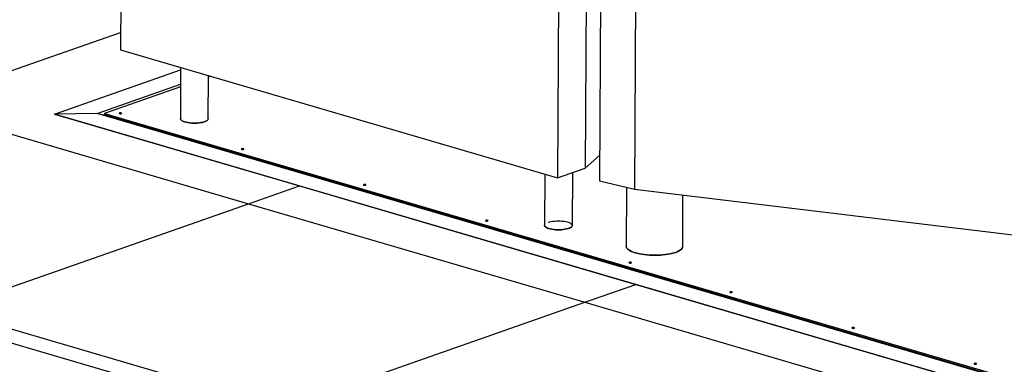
# Model space of a CAD drawing. Header units: millimetres. Extents: x 5 to 589, y 5 to 415.
# Tile 6 of 120: x 82 to 114, y 58 to 70. Entities that reach past the tile are written whole.
import ezdxf

# ---------------------------------------------------------------- set-up
doc = ezdxf.new("R2010")
doc.units = ezdxf.units.MM
doc.layers.add('TRAIT-FORT', color=4, linetype='Continuous', lineweight=25)

msp = doc.modelspace()

# ---------------------------------------------------------------- linework, layer by layer
at = {"layer": 'TRAIT-FORT', "color": 4, "linetype": 'Continuous', "lineweight": 25}
for p, q in [((85.148, 116.153), (84.883, 68.784)), ((100.562, 112.228), (100.297, 64.859)), ((99.643, 111.906), (99.378, 64.537)), ((101.036, 111.804), (100.771, 64.435)), ((102.2, 111.535), (101.935, 64.166)), ((77.981, 66.944), (84.886, 69.365)), ((84.883, 68.784), (99.378, 64.537)), ((82.691, 66.654), (86.878, 68.122)), ((86.878, 68.2), (86.869, 66.504)), ((84.103, 66.671), (86.875, 67.643)), ((87.794, 66.499), (87.802, 67.929)), ((87.872, 67.908), (87.802, 67.884)), ((86.875, 67.559), (84.351, 66.674)), ((77.981, 66.944), (89.131, 63.676)), ((84.103, 66.671), (82.691, 66.654)), ((125.506, 54.107), (82.691, 66.654)), ((82.691, 66.654), (90.825, 64.27)), ((125.432, 54.559), (84.103, 66.671)), ((84.287, 66.617), (84.35, 66.639)), ((84.351, 66.674), (84.35, 66.638)), ((84.35, 66.638), (125.418, 54.603)), ((84.35, 66.638), (84.35, 66.599)), ((84.351, 66.674), (125.419, 54.638)), ((100.297, 64.859), (100.775, 65.277)), ((99.378, 64.537), (100.297, 64.859)), ((99.873, 62.959), (99.883, 64.714)), ((98.957, 64.66), (98.948, 62.964)), ((100.771, 64.435), (101.935, 64.166)), ((89.131, 63.676), (90.825, 64.27)), ((90.825, 64.27), (101.975, 61.003)), ((101.668, 64.227), (101.657, 62.274)), ((101.935, 64.166), (116.501, 62.397)), ((103.532, 62.264), (103.541, 63.971)), ((79.097, 60.158), (89.131, 63.676)), ((89.131, 63.676), (100.28, 60.408)), ((100.28, 60.408), (101.975, 61.003)), ((101.975, 61.003), (113.125, 57.735)), ((79.097, 60.158), (90.246, 56.89)), ((90.246, 56.89), (100.28, 60.408)), ((100.28, 60.408), (111.43, 57.141)), ((79.094, 59.692), (90.244, 56.425))]:
    msp.add_line(p, q, dxfattribs=at)
at = {"layer": 'TRAIT-FORT', "color": 4, "linetype": 'Continuous', "lineweight": 25, "flags": 128}
for points in [[(84.849, 66.689), (84.84, 66.685), (84.838, 66.68), (84.842, 66.674), (84.852, 66.67), (84.866, 66.667), (84.882, 66.666), (84.898, 66.668), (84.912, 66.671), (84.92, 66.675), (84.923, 66.681), (84.918, 66.686), (84.909, 66.69), (84.894, 66.693), (84.878, 66.694), (84.862, 66.692), (84.849, 66.689)], [(86.869, 66.504), (86.871, 66.488), (86.883, 66.468), (86.903, 66.448), (86.931, 66.429), (86.967, 66.412), (87.01, 66.397), (87.06, 66.383), (87.114, 66.372), (87.173, 66.363), (87.235, 66.357), (87.299, 66.354), (87.364, 66.354), (87.428, 66.356), (87.49, 66.362), (87.549, 66.37), (87.603, 66.38), (87.653, 66.393), (87.696, 66.409), (87.732, 66.426), (87.76, 66.444), (87.78, 66.463), (87.791, 66.484), (87.794, 66.499)], [(87.794, 66.499), (87.791, 66.484), (87.78, 66.463), (87.76, 66.444), (87.732, 66.426), (87.696, 66.409), (87.653, 66.393), (87.603, 66.38), (87.549, 66.37), (87.49, 66.362), (87.428, 66.356), (87.364, 66.354), (87.299, 66.354), (87.235, 66.357), (87.173, 66.363), (87.114, 66.372), (87.06, 66.383), (87.01, 66.397), (86.967, 66.412), (86.931, 66.429), (86.903, 66.448), (86.883, 66.468), (86.871, 66.488), (86.869, 66.504)], [(88.9, 65.502), (88.891, 65.498), (88.889, 65.492), (88.893, 65.487), (88.903, 65.483), (88.917, 65.48), (88.933, 65.479), (88.949, 65.481), (88.963, 65.484), (88.971, 65.488), (88.974, 65.493), (88.97, 65.499), (88.96, 65.503), (88.945, 65.506), (88.929, 65.506), (88.913, 65.505), (88.9, 65.502)], [(92.951, 64.315), (92.942, 64.31), (92.94, 64.305), (92.944, 64.3), (92.954, 64.296), (92.968, 64.293), (92.984, 64.292), (93.001, 64.293), (93.014, 64.296), (93.022, 64.301), (93.025, 64.306), (93.021, 64.311), (93.011, 64.316), (92.996, 64.318), (92.98, 64.319), (92.964, 64.318), (92.951, 64.315)], [(97.002, 63.128), (96.993, 63.123), (96.991, 63.118), (96.995, 63.113), (97.005, 63.109), (97.019, 63.106), (97.035, 63.105), (97.052, 63.106), (97.065, 63.109), (97.073, 63.114), (97.076, 63.119), (97.072, 63.124), (97.062, 63.128), (97.047, 63.131), (97.031, 63.132), (97.015, 63.131), (97.002, 63.128)], [(99.066, 63.062), (99.113, 63.077), (99.165, 63.088), (99.222, 63.098), (99.283, 63.105), (99.346, 63.109), (99.41, 63.11), (99.474, 63.108), (99.538, 63.103), (99.598, 63.096), (99.655, 63.086), (99.707, 63.074), (99.754, 63.059), (99.794, 63.043), (99.826, 63.025), (99.85, 63.005), (99.866, 62.985), (99.872, 62.965), (99.87, 62.944), (99.859, 62.924), (99.839, 62.904), (99.811, 62.886), (99.775, 62.869), (99.732, 62.854), (99.682, 62.841), (99.627, 62.83), (99.569, 62.822), (99.507, 62.816), (99.443, 62.814), (99.378, 62.814), (99.314, 62.817), (99.252, 62.823), (99.193, 62.832), (99.138, 62.843), (99.089, 62.857), (99.046, 62.872), (99.01, 62.89), (98.981, 62.908), (98.962, 62.928), (98.95, 62.948), (98.948, 62.964)], [(98.948, 62.964), (98.95, 62.948), (98.962, 62.928), (98.981, 62.908), (99.01, 62.89), (99.046, 62.872), (99.089, 62.857), (99.138, 62.843), (99.193, 62.832), (99.252, 62.823), (99.314, 62.817), (99.378, 62.814), (99.443, 62.814), (99.507, 62.816), (99.569, 62.822), (99.627, 62.83), (99.682, 62.841), (99.732, 62.854), (99.775, 62.869), (99.811, 62.886), (99.839, 62.904), (99.859, 62.924), (99.87, 62.944), (99.873, 62.959)], [(101.657, 62.274), (101.658, 62.261), (101.666, 62.232), (101.682, 62.204), (101.708, 62.176), (101.741, 62.149), (101.783, 62.123), (101.832, 62.098), (101.888, 62.075), (101.951, 62.054), (102.019, 62.035), (102.094, 62.018), (102.172, 62.003), (102.255, 61.991), (102.341, 61.981), (102.429, 61.974), (102.519, 61.97), (102.61, 61.969), (102.7, 61.97), (102.79, 61.974), (102.877, 61.981), (102.962, 61.991), (103.044, 62.003), (103.121, 62.018), (103.193, 62.035), (103.26, 62.054), (103.321, 62.076), (103.375, 62.099), (103.421, 62.123), (103.46, 62.149), (103.491, 62.176), (103.513, 62.204), (103.527, 62.233), (103.532, 62.262), (103.532, 62.264)], [(103.532, 62.264), (103.532, 62.262), (103.527, 62.233), (103.513, 62.204), (103.491, 62.176), (103.46, 62.149), (103.421, 62.123), (103.375, 62.099), (103.321, 62.076), (103.26, 62.054), (103.193, 62.035), (103.121, 62.018), (103.044, 62.003), (102.962, 61.991), (102.877, 61.981), (102.79, 61.974), (102.7, 61.97), (102.61, 61.969), (102.519, 61.97), (102.429, 61.974), (102.341, 61.981), (102.255, 61.991), (102.172, 62.003), (102.094, 62.018), (102.019, 62.035), (101.951, 62.054), (101.888, 62.075), (101.832, 62.098), (101.783, 62.123), (101.741, 62.149), (101.708, 62.176), (101.682, 62.204), (101.666, 62.232), (101.658, 62.261), (101.657, 62.274)], [(101.759, 61.734), (101.75, 61.729), (101.748, 61.724), (101.752, 61.719), (101.762, 61.714), (101.776, 61.712), (101.793, 61.711), (101.809, 61.712), (101.822, 61.715), (101.831, 61.72), (101.833, 61.725), (101.829, 61.73), (101.819, 61.734), (101.805, 61.737), (101.788, 61.738), (101.772, 61.737), (101.759, 61.734)], [(105.104, 60.753), (105.095, 60.749), (105.093, 60.744), (105.097, 60.738), (105.107, 60.734), (105.121, 60.731), (105.138, 60.73), (105.154, 60.732), (105.167, 60.735), (105.175, 60.739), (105.178, 60.745), (105.174, 60.75), (105.164, 60.754), (105.15, 60.757), (105.133, 60.758), (105.117, 60.756), (105.104, 60.753)], [(109.155, 59.566), (109.146, 59.562), (109.144, 59.556), (109.148, 59.551), (109.158, 59.547), (109.172, 59.544), (109.189, 59.543), (109.205, 59.544), (109.218, 59.548), (109.226, 59.552), (109.229, 59.557), (109.225, 59.563), (109.215, 59.567), (109.201, 59.57), (109.184, 59.57), (109.168, 59.569), (109.155, 59.566)], [(113.206, 58.379), (113.197, 58.374), (113.195, 58.369), (113.199, 58.364), (113.209, 58.36), (113.223, 58.357), (113.24, 58.356), (113.256, 58.357), (113.269, 58.36), (113.278, 58.365), (113.28, 58.37), (113.276, 58.375), (113.266, 58.38), (113.252, 58.382), (113.235, 58.383), (113.219, 58.382), (113.206, 58.379)]]:
    msp.add_lwpolyline(points, dxfattribs=at)

doc.saveas('drawing.dxf')
